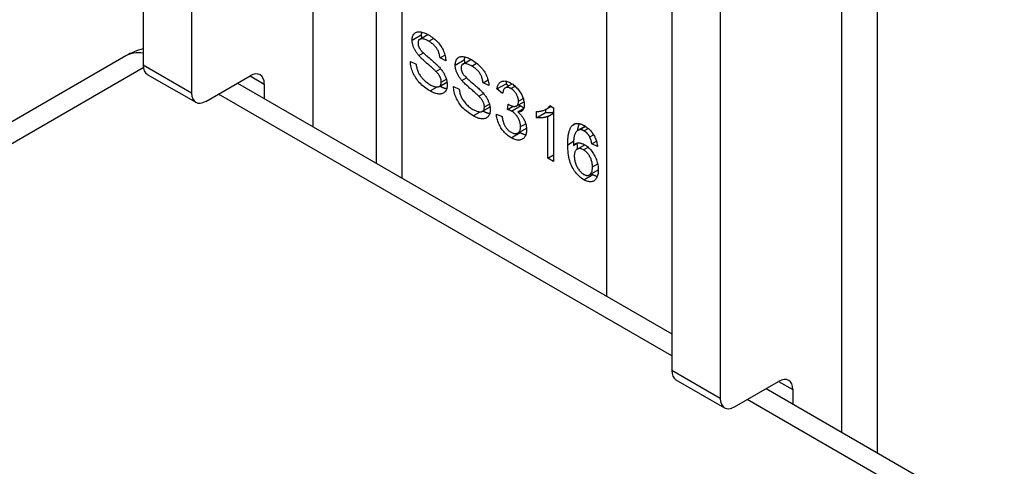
# Model space of a CAD drawing. Header units: inches. Extents: x 584 to 685, y 231 to 315.
# Tile 47 of 133: x 591.376 to 592.884, y 313.4 to 314.083. Entities that reach past the tile are written whole.
import ezdxf

# ---------------------------------------------------------------- set-up
doc = ezdxf.new("R2010")
doc.units = ezdxf.units.IN
doc.header["$MEASUREMENT"] = 0
doc.layers.add('Visible Edges(ANSI)', color=7, linetype='Continuous', lineweight=25)
doc.layers.add('Visible Tangent Edges(ANSI)', color=7, linetype='Continuous', lineweight=25)

msp = doc.modelspace()

# ---------------------------------------------------------------- linework, layer by layer
at = {"layer": 'Visible Edges(ANSI)'}
for p, q in [((591.9219, 314.8622), (591.9219, 313.8638)), ((591.5649, 314.7799), (591.5649, 314.014)), ((591.6391, 314.737), (591.6391, 313.9712)), ((592.6893, 314.5807), (592.6893, 313.4208)), ((592.3745, 314.3125), (592.3745, 313.5466)), ((592.4488, 314.2696), (592.4488, 313.5037)), ((591.9888, 314.0536), (592.0011, 314.0608)), ((591.5384, 314.0281), (584.6073, 310.0265)), ((591.987, 314.0287), (591.9941, 314.0328)), ((592.0196, 314.0249), (592.0272, 314.0293)), ((591.9743, 314.0194), (591.9832, 314.0152)), ((592.0285, 314.0205), (592.0196, 314.0249)), ((592.0547, 314.0156), (592.067, 314.0227)), ((591.5713, 313.9998), (591.6455, 313.957)), ((591.661, 313.9585), (591.7286, 313.9975)), ((592.0133, 314.0043), (592.0205, 314.0084)), ((591.7095, 313.9865), (592.3745, 313.6025)), ((591.7505, 313.9848), (591.7505, 313.9628)), ((592.0186, 313.9813), (592.0303, 313.9881)), ((592.0529, 313.9906), (592.06, 313.9947)), ((592.0855, 313.9868), (592.0931, 313.9912)), ((592.0945, 313.9825), (592.0855, 313.9868)), ((592.1067, 313.9775), (592.1207, 313.9855)), ((592.1195, 313.9791), (592.13, 313.9852)), ((592.1207, 313.9855), (592.1249, 313.9822)), ((592.0402, 313.9814), (592.0491, 313.9771)), ((592.0793, 313.9662), (592.0864, 313.9704)), ((592.1154, 313.9707), (592.1067, 313.9775)), ((592.123, 313.946), (592.1239, 313.9543)), ((592.137, 313.9515), (592.1483, 313.958)), ((592.1878, 313.9519), (592.1934, 313.9486)), ((592.0845, 313.9433), (592.0962, 313.95)), ((592.1059, 313.9389), (592.1146, 313.9352)), ((592.123, 313.946), (592.1315, 313.9509)), ((592.139, 313.9423), (592.1477, 313.9474)), ((592.1674, 313.9335), (592.1674, 313.9432)), ((592.1674, 313.9335), (592.1813, 313.9415)), ((592.1813, 313.946), (592.1813, 313.9415)), ((592.1821, 313.9464), (592.1897, 313.9508)), ((592.1847, 313.9355), (592.1934, 313.9405)), ((592.1934, 313.9486), (592.1934, 313.8667)), ((592.1847, 313.8717), (592.1847, 313.9355)), ((592.1387, 313.91), (592.152, 313.9177)), ((592.2309, 313.9142), (592.242, 313.9206)), ((592.2329, 313.915), (592.2422, 313.9204)), ((592.2489, 313.9041), (592.2547, 313.9075)), ((592.2239, 313.8911), (592.2303, 313.8948)), ((592.2295, 313.8853), (592.2412, 313.892)), ((592.2521, 313.8936), (592.2591, 313.8976)), ((592.2608, 313.8894), (592.2521, 313.8936)), ((592.1847, 313.8717), (592.1934, 313.8767)), ((592.1934, 313.8667), (592.1847, 313.8717)), ((592.2485, 313.846), (592.262, 313.8539)), ((592.3809, 313.5324), (592.4552, 313.4895)), ((592.4707, 313.4911), (592.5382, 313.53)), ((592.5191, 313.519), (638.1664, 287.1646)), ((592.5601, 313.5174), (592.5601, 313.4954))]:
    msp.add_line(p, q, dxfattribs=at)
at = {"layer": 'Visible Edges(ANSI)', "flags": 128}
for points in [[(591.977, 314.0522), (591.977, 314.0537), (591.9772, 314.0551), (591.9774, 314.0565), (591.9777, 314.0578), (591.9781, 314.0589), (591.9787, 314.06), (591.9793, 314.0611), (591.98, 314.062), (591.9808, 314.0628), (591.9817, 314.0635), (591.9827, 314.0641), (591.9838, 314.0646), (591.9849, 314.0649), (591.9861, 314.065), (591.9875, 314.0651), (591.9889, 314.065), (591.9904, 314.0648), (591.9919, 314.0645), (591.9935, 314.0641), (591.9951, 314.0636), (591.9967, 314.0629), (591.9984, 314.0622), (592.0001, 314.0613), (592.0019, 314.0603)], [(591.9913, 314.0646), (591.9913, 314.0645), (591.9913, 314.0643), (591.9912, 314.0641), (591.9912, 314.064), (591.9912, 314.0638), (591.9911, 314.0636), (591.9911, 314.0634), (591.9911, 314.0633), (591.9911, 314.0631), (591.991, 314.0629), (591.991, 314.0627), (591.991, 314.0625), (591.991, 314.0623), (591.991, 314.0622), (591.9909, 314.062), (591.9909, 314.0618), (591.9909, 314.0616), (591.9909, 314.0614), (591.9909, 314.0612), (591.9909, 314.061), (591.9909, 314.0608), (591.9909, 314.0606), (591.9909, 314.0604), (591.9909, 314.0602)], [(591.9909, 314.0602), (591.9909, 314.06), (591.9909, 314.0598), (591.9909, 314.0596), (591.9909, 314.0594), (591.9909, 314.0592), (591.9909, 314.059), (591.9909, 314.0588), (591.9909, 314.0585), (591.9909, 314.0583), (591.991, 314.0581), (591.991, 314.0579), (591.991, 314.0577), (591.991, 314.0575), (591.991, 314.0573), (591.9911, 314.0571), (591.9911, 314.0569), (591.9911, 314.0566), (591.9912, 314.0564), (591.9912, 314.0562), (591.9912, 314.056), (591.9913, 314.0558), (591.9913, 314.0556), (591.9913, 314.0554), (591.9914, 314.0551)], [(592.0019, 314.0603), (592.0039, 314.0591), (592.0057, 314.0579), (592.0076, 314.0566), (592.0093, 314.0553), (592.011, 314.0539), (592.0127, 314.0525), (592.0143, 314.0509), (592.0158, 314.0494), (592.0173, 314.0478), (592.0186, 314.0461), (592.0199, 314.0444), (592.0211, 314.0427), (592.0222, 314.0409), (592.0233, 314.0391), (592.0242, 314.0373), (592.0251, 314.0354), (592.0258, 314.0335), (592.0265, 314.0316), (592.0271, 314.0298), (592.0276, 314.0279), (592.0279, 314.026), (592.0282, 314.0242), (592.0284, 314.0224), (592.0285, 314.0205)], [(591.987, 314.0287), (591.9862, 314.0297), (591.9854, 314.0307), (591.9846, 314.0317), (591.9839, 314.0326), (591.9832, 314.0336), (591.9826, 314.0346), (591.982, 314.0356), (591.9814, 314.0366), (591.9808, 314.0376), (591.9803, 314.0386), (591.9799, 314.0396), (591.9794, 314.0406), (591.979, 314.0416), (591.9787, 314.0426), (591.9784, 314.0436), (591.9781, 314.0446), (591.9778, 314.0455), (591.9776, 314.0465), (591.9774, 314.0475), (591.9772, 314.0484), (591.9771, 314.0494), (591.977, 314.0503), (591.977, 314.0513), (591.977, 314.0522)], [(592.0023, 314.0506), (592.0009, 314.0513), (591.9996, 314.052), (591.9983, 314.0526), (591.9971, 314.0531), (591.996, 314.0536), (591.9949, 314.0539), (591.9939, 314.0542), (591.993, 314.0543), (591.9921, 314.0544), (591.9913, 314.0544), (591.9906, 314.0543), (591.9899, 314.0541), (591.9892, 314.0539), (591.9887, 314.0536), (591.9882, 314.0532), (591.9877, 314.0528), (591.9873, 314.0524), (591.9869, 314.0519), (591.9866, 314.0513), (591.9864, 314.0507), (591.9862, 314.05), (591.9861, 314.0493), (591.986, 314.0486), (591.986, 314.0477)], [(591.986, 314.0477), (591.986, 314.0474), (591.986, 314.047), (591.986, 314.0466), (591.986, 314.0463), (591.9861, 314.0459), (591.9861, 314.0455), (591.9862, 314.0452), (591.9863, 314.0448), (591.9863, 314.0444), (591.9864, 314.044), (591.9865, 314.0437), (591.9866, 314.0433), (591.9868, 314.0429), (591.9869, 314.0426), (591.987, 314.0422), (591.9872, 314.0418), (591.9873, 314.0415), (591.9875, 314.0411), (591.9877, 314.0407), (591.9879, 314.0404), (591.9881, 314.04), (591.9883, 314.0396), (591.9885, 314.0392), (591.9887, 314.0389)], [(592.0196, 314.0249), (592.0195, 314.0262), (592.0193, 314.0276), (592.019, 314.0289), (592.0187, 314.0302), (592.0184, 314.0314), (592.018, 314.0326), (592.0176, 314.0338), (592.0171, 314.035), (592.0166, 314.0362), (592.016, 314.0373), (592.0154, 314.0384), (592.0147, 314.0395), (592.014, 314.0405), (592.0132, 314.0415), (592.0123, 314.0425), (592.0114, 314.0435), (592.0105, 314.0445), (592.0095, 314.0454), (592.0084, 314.0463), (592.0073, 314.0472), (592.0061, 314.0481), (592.0049, 314.0489), (592.0036, 314.0498), (592.0023, 314.0506)], [(592.0133, 314.0043), (592.0128, 314.0048), (592.0122, 314.0054), (592.0115, 314.0061), (592.0107, 314.0069), (592.0098, 314.0077), (592.0088, 314.0086), (592.0077, 314.0096), (592.0065, 314.0106), (592.0052, 314.0118), (592.0038, 314.013), (592.0023, 314.0143), (592.0007, 314.0156), (591.9991, 314.017), (591.9976, 314.0183), (591.9962, 314.0196), (591.9948, 314.0208), (591.9936, 314.0219), (591.9924, 314.0231), (591.9913, 314.0241), (591.9903, 314.0251), (591.9893, 314.0261), (591.9885, 314.027), (591.9877, 314.0279), (591.987, 314.0287)], [(591.9887, 314.0389), (591.9892, 314.0381), (591.9899, 314.0373), (591.9906, 314.0363), (591.9915, 314.0354), (591.9925, 314.0343), (591.9936, 314.0332), (591.9949, 314.032), (591.9962, 314.0307), (591.9977, 314.0294), (591.9993, 314.0279), (592.0011, 314.0264), (592.0029, 314.0249), (592.0048, 314.0233), (592.0065, 314.0218), (592.0082, 314.0204), (592.0097, 314.019), (592.0112, 314.0177), (592.0126, 314.0165), (592.0138, 314.0154), (592.015, 314.0143), (592.016, 314.0132), (592.017, 314.0123), (592.0179, 314.0114), (592.0186, 314.0106)], [(592.0429, 314.0141), (592.0429, 314.0156), (592.0431, 314.0171), (592.0433, 314.0184), (592.0436, 314.0197), (592.0441, 314.0209), (592.0446, 314.022), (592.0452, 314.023), (592.0459, 314.0239), (592.0467, 314.0248), (592.0476, 314.0255), (592.0486, 314.0261), (592.0497, 314.0265), (592.0508, 314.0268), (592.0521, 314.027), (592.0534, 314.027), (592.0548, 314.027), (592.0563, 314.0268), (592.0578, 314.0265), (592.0594, 314.026), (592.061, 314.0255), (592.0626, 314.0249), (592.0643, 314.0241), (592.0661, 314.0232), (592.0678, 314.0223)], [(592.0045, 313.9744), (592.0021, 313.9758), (591.9999, 313.9772), (591.9977, 313.9787), (591.9956, 313.9803), (591.9937, 313.9819), (591.9918, 313.9835), (591.9901, 313.9852), (591.9884, 313.9869), (591.9868, 313.9887), (591.9853, 313.9905), (591.9839, 313.9924), (591.9826, 313.9943), (591.9814, 313.9963), (591.9802, 313.9983), (591.9792, 314.0004), (591.9782, 314.0025), (591.9774, 314.0046), (591.9766, 314.0068), (591.9759, 314.0089), (591.9754, 314.011), (591.975, 314.0131), (591.9746, 314.0152), (591.9744, 314.0173), (591.9743, 314.0194)], [(591.9832, 314.0152), (591.9833, 314.0136), (591.9836, 314.012), (591.9839, 314.0105), (591.9842, 314.009), (591.9846, 314.0075), (591.9851, 314.0061), (591.9855, 314.0047), (591.9861, 314.0034), (591.9867, 314.0021), (591.9874, 314.0008), (591.9882, 313.9995), (591.989, 313.9982), (591.9899, 313.9969), (591.991, 313.9956), (591.992, 313.9943), (591.9932, 313.993), (591.9944, 313.9917), (591.9957, 313.9905), (591.997, 313.9893), (591.9983, 313.9882), (591.9997, 313.9871), (592.0011, 313.9861), (592.0026, 313.9852), (592.0041, 313.9843)], [(592.0529, 313.9906), (592.0521, 313.9916), (592.0513, 313.9926), (592.0505, 313.9936), (592.0498, 313.9946), (592.0491, 313.9956), (592.0485, 313.9966), (592.0479, 313.9976), (592.0473, 313.9986), (592.0468, 313.9996), (592.0463, 314.0006), (592.0458, 314.0016), (592.0454, 314.0026), (592.045, 314.0035), (592.0446, 314.0045), (592.0443, 314.0055), (592.044, 314.0065), (592.0437, 314.0075), (592.0435, 314.0084), (592.0433, 314.0094), (592.0431, 314.0104), (592.043, 314.0113), (592.0429, 314.0123), (592.0429, 314.0132), (592.0429, 314.0141)], [(592.0682, 314.0125), (592.0668, 314.0133), (592.0655, 314.014), (592.0642, 314.0146), (592.063, 314.0151), (592.0619, 314.0155), (592.0608, 314.0159), (592.0598, 314.0161), (592.0589, 314.0163), (592.058, 314.0164), (592.0572, 314.0164), (592.0565, 314.0163), (592.0558, 314.0161), (592.0552, 314.0158), (592.0546, 314.0155), (592.0541, 314.0152), (592.0536, 314.0148), (592.0532, 314.0143), (592.0529, 314.0138), (592.0526, 314.0132), (592.0523, 314.0126), (592.0521, 314.012), (592.052, 314.0113), (592.0519, 314.0105), (592.0519, 314.0097)], [(592.0572, 314.0266), (592.0572, 314.0264), (592.0572, 314.0262), (592.0571, 314.0261), (592.0571, 314.0259), (592.0571, 314.0257), (592.057, 314.0256), (592.057, 314.0254), (592.057, 314.0252), (592.057, 314.025), (592.0569, 314.0248), (592.0569, 314.0247), (592.0569, 314.0245), (592.0569, 314.0243), (592.0569, 314.0241), (592.0569, 314.0239), (592.0568, 314.0237), (592.0568, 314.0235), (592.0568, 314.0233), (592.0568, 314.0232), (592.0568, 314.023), (592.0568, 314.0228), (592.0568, 314.0226), (592.0568, 314.0224), (592.0568, 314.0222)], [(592.0568, 314.0222), (592.0568, 314.022), (592.0568, 314.0217), (592.0568, 314.0215), (592.0568, 314.0213), (592.0568, 314.0211), (592.0568, 314.0209), (592.0568, 314.0207), (592.0568, 314.0205), (592.0569, 314.0203), (592.0569, 314.0201), (592.0569, 314.0199), (592.0569, 314.0196), (592.0569, 314.0194), (592.057, 314.0192), (592.057, 314.019), (592.057, 314.0188), (592.057, 314.0186), (592.0571, 314.0184), (592.0571, 314.0182), (592.0571, 314.0179), (592.0572, 314.0177), (592.0572, 314.0175), (592.0572, 314.0173), (592.0573, 314.0171)], [(592.0678, 314.0223), (592.0698, 314.0211), (592.0716, 314.0199), (592.0735, 314.0186), (592.0752, 314.0172), (592.0769, 314.0159), (592.0786, 314.0144), (592.0802, 314.0129), (592.0817, 314.0113), (592.0832, 314.0097), (592.0845, 314.008), (592.0858, 314.0064), (592.087, 314.0046), (592.0881, 314.0029), (592.0892, 314.0011), (592.0901, 313.9992), (592.091, 313.9973), (592.0917, 313.9955), (592.0924, 313.9936), (592.093, 313.9917), (592.0935, 313.9898), (592.0939, 313.988), (592.0942, 313.9861), (592.0944, 313.9843), (592.0945, 313.9825)], [(592.0855, 313.9868), (592.0854, 313.9882), (592.0852, 313.9895), (592.0849, 313.9908), (592.0846, 313.9921), (592.0843, 313.9933), (592.0839, 313.9946), (592.0835, 313.9958), (592.083, 313.997), (592.0825, 313.9981), (592.0819, 313.9992), (592.0813, 314.0003), (592.0806, 314.0014), (592.0799, 314.0025), (592.0791, 314.0035), (592.0782, 314.0045), (592.0774, 314.0055), (592.0764, 314.0064), (592.0754, 314.0074), (592.0743, 314.0083), (592.0732, 314.0092), (592.0721, 314.01), (592.0708, 314.0109), (592.0695, 314.0117), (592.0682, 314.0125)], [(592.0216, 313.988), (592.0216, 313.9886), (592.0216, 313.9893), (592.0215, 313.9899), (592.0214, 313.9906), (592.0213, 313.9912), (592.0212, 313.9919), (592.021, 313.9925), (592.0208, 313.9932), (592.0206, 313.9938), (592.0203, 313.9945), (592.02, 313.9952), (592.0197, 313.9958), (592.0194, 313.9965), (592.019, 313.9972), (592.0186, 313.9978), (592.0182, 313.9985), (592.0177, 313.9992), (592.0172, 313.9999), (592.0166, 314.0006), (592.016, 314.0014), (592.0154, 314.0021), (592.0148, 314.0028), (592.0141, 314.0036), (592.0133, 314.0043)], [(592.0186, 314.0106), (592.0196, 314.0094), (592.0206, 314.0083), (592.0215, 314.0072), (592.0224, 314.006), (592.0232, 314.0049), (592.024, 314.0038), (592.0247, 314.0026), (592.0254, 314.0015), (592.026, 314.0004), (592.0266, 313.9993), (592.0272, 313.9981), (592.0277, 313.997), (592.0282, 313.9959), (592.0286, 313.9948), (592.029, 313.9936), (592.0293, 313.9925), (592.0296, 313.9914), (592.0299, 313.9903), (592.0301, 313.9892), (592.0303, 313.9881), (592.0305, 313.987), (592.0306, 313.9859), (592.0306, 313.9848), (592.0306, 313.9837)], [(592.0519, 314.0097), (592.0519, 314.0093), (592.0519, 314.0089), (592.0519, 314.0086), (592.052, 314.0082), (592.052, 314.0078), (592.052, 314.0075), (592.0521, 314.0071), (592.0522, 314.0067), (592.0523, 314.0064), (592.0524, 314.006), (592.0525, 314.0056), (592.0526, 314.0053), (592.0527, 314.0049), (592.0528, 314.0045), (592.0529, 314.0041), (592.0531, 314.0038), (592.0533, 314.0034), (592.0534, 314.003), (592.0536, 314.0027), (592.0538, 314.0023), (592.054, 314.0019), (592.0542, 314.0016), (592.0544, 314.0012), (592.0546, 314.0008)], [(592.0546, 314.0008), (592.0551, 314), (592.0558, 313.9992), (592.0565, 313.9983), (592.0574, 313.9973), (592.0584, 313.9963), (592.0595, 313.9951), (592.0608, 313.9939), (592.0622, 313.9926), (592.0636, 313.9913), (592.0652, 313.9899), (592.067, 313.9884), (592.0688, 313.9868), (592.0707, 313.9853), (592.0724, 313.9838), (592.0741, 313.9823), (592.0757, 313.981), (592.0771, 313.9797), (592.0785, 313.9785), (592.0797, 313.9773), (592.0809, 313.9762), (592.082, 313.9752), (592.0829, 313.9742), (592.0838, 313.9733), (592.0845, 313.9725)], [(592.0041, 313.9843), (592.0054, 313.9835), (592.0067, 313.9829), (592.0079, 313.9823), (592.0091, 313.9818), (592.0103, 313.9814), (592.0114, 313.9811), (592.0125, 313.9808), (592.0135, 313.9806), (592.0145, 313.9805), (592.0155, 313.9805), (592.0163, 313.9806), (592.0171, 313.9807), (592.0179, 313.981), (592.0185, 313.9813), (592.0191, 313.9817), (592.0196, 313.9821), (592.0201, 313.9827), (592.0205, 313.9833), (592.0209, 313.9839), (592.0211, 313.9846), (592.0214, 313.9854), (592.0215, 313.9862), (592.0216, 313.9871), (592.0216, 313.988)], [(592.0306, 313.9837), (592.0306, 313.9821), (592.0304, 313.9806), (592.0302, 313.9792), (592.0298, 313.9779), (592.0294, 313.9766), (592.0288, 313.9754), (592.0282, 313.9743), (592.0274, 313.9733), (592.0266, 313.9724), (592.0256, 313.9716), (592.0246, 313.971), (592.0235, 313.9705), (592.0223, 313.9701), (592.021, 313.9698), (592.0196, 313.9697), (592.0181, 313.9697), (592.0166, 313.9698), (592.015, 313.9701), (592.0134, 313.9705), (592.0117, 313.971), (592.01, 313.9717), (592.0082, 313.9724), (592.0064, 313.9733), (592.0045, 313.9744)], [(592.0195, 313.9818), (592.0199, 313.9816), (592.0204, 313.9813), (592.0208, 313.9811), (592.0213, 313.9809), (592.0218, 313.9806), (592.0222, 313.9804), (592.0227, 313.9802), (592.0231, 313.98), (592.0236, 313.9798), (592.024, 313.9797), (592.0244, 313.9795), (592.0249, 313.9793), (592.0253, 313.9792), (592.0257, 313.979), (592.0262, 313.9789), (592.0266, 313.9787), (592.027, 313.9786), (592.0274, 313.9785), (592.0278, 313.9784), (592.0282, 313.9783), (592.0287, 313.9782), (592.0291, 313.9781), (592.0295, 313.978), (592.0299, 313.978)], [(592.0793, 313.9662), (592.0787, 313.9668), (592.0781, 313.9674), (592.0774, 313.9681), (592.0766, 313.9688), (592.0757, 313.9696), (592.0747, 313.9705), (592.0736, 313.9715), (592.0724, 313.9726), (592.0711, 313.9737), (592.0697, 313.9749), (592.0682, 313.9762), (592.0666, 313.9776), (592.065, 313.9789), (592.0635, 313.9802), (592.0621, 313.9815), (592.0607, 313.9827), (592.0595, 313.9839), (592.0583, 313.985), (592.0572, 313.9861), (592.0562, 313.9871), (592.0552, 313.988), (592.0544, 313.9889), (592.0536, 313.9898), (592.0529, 313.9906)], [(592.1067, 313.9775), (592.107, 313.979), (592.1074, 313.9804), (592.1078, 313.9817), (592.1083, 313.9828), (592.1088, 313.9839), (592.1094, 313.9849), (592.11, 313.9858), (592.1107, 313.9867), (592.1114, 313.9874), (592.1122, 313.988), (592.1131, 313.9885), (592.114, 313.9889), (592.1149, 313.9893), (592.1159, 313.9895), (592.117, 313.9896), (592.1181, 313.9897), (592.1192, 313.9896), (592.1203, 313.9894), (592.1215, 313.9892), (592.1227, 313.9888), (592.124, 313.9884), (592.1253, 313.9878), (592.1266, 313.9871), (592.128, 313.9864)], [(592.1215, 313.9892), (592.1215, 313.989), (592.1215, 313.9889), (592.1214, 313.9888), (592.1214, 313.9886), (592.1213, 313.9885), (592.1213, 313.9883), (592.1212, 313.9882), (592.1212, 313.988), (592.1212, 313.9879), (592.1211, 313.9877), (592.1211, 313.9876), (592.1211, 313.9874), (592.121, 313.9873), (592.121, 313.9871), (592.1209, 313.987), (592.1209, 313.9868), (592.1209, 313.9867), (592.1208, 313.9865), (592.1208, 313.9864), (592.1208, 313.9862), (592.1207, 313.986), (592.1207, 313.9859), (592.1207, 313.9857), (592.1207, 313.9855)], [(592.128, 313.9864), (592.1295, 313.9855), (592.1309, 313.9846), (592.1322, 313.9835), (592.1336, 313.9825), (592.1349, 313.9813), (592.1362, 313.9801), (592.1374, 313.9788), (592.1387, 313.9774), (592.1399, 313.9759), (592.141, 313.9745), (592.142, 313.973), (592.143, 313.9715), (592.1439, 313.97), (592.1447, 313.9684), (592.1455, 313.9668), (592.1461, 313.9652), (592.1467, 313.9637), (592.1473, 313.9621), (592.1477, 313.9605), (592.1481, 313.959), (592.1484, 313.9575), (592.1486, 313.9561), (592.1487, 313.9547), (592.1487, 313.9533)], [(592.0704, 313.9363), (592.0681, 313.9377), (592.0658, 313.9392), (592.0636, 313.9407), (592.0616, 313.9422), (592.0596, 313.9438), (592.0577, 313.9455), (592.056, 313.9471), (592.0543, 313.9488), (592.0527, 313.9506), (592.0512, 313.9524), (592.0498, 313.9543), (592.0485, 313.9562), (592.0473, 313.9582), (592.0462, 313.9602), (592.0451, 313.9623), (592.0441, 313.9644), (592.0433, 313.9666), (592.0425, 313.9687), (592.0419, 313.9708), (592.0413, 313.973), (592.0409, 313.9751), (592.0406, 313.9772), (592.0403, 313.9793), (592.0402, 313.9814)], [(592.0491, 313.9771), (592.0493, 313.9755), (592.0495, 313.9739), (592.0498, 313.9724), (592.0501, 313.9709), (592.0505, 313.9695), (592.051, 313.9681), (592.0515, 313.9667), (592.052, 313.9654), (592.0526, 313.964), (592.0533, 313.9627), (592.0541, 313.9614), (592.0549, 313.9601), (592.0559, 313.9588), (592.0569, 313.9575), (592.058, 313.9562), (592.0591, 313.9549), (592.0603, 313.9536), (592.0616, 313.9524), (592.0629, 313.9512), (592.0643, 313.9501), (592.0656, 313.9491), (592.067, 313.9481), (592.0685, 313.9471), (592.07, 313.9462)], [(592.0845, 313.9725), (592.0855, 313.9714), (592.0865, 313.9702), (592.0874, 313.9691), (592.0883, 313.968), (592.0891, 313.9668), (592.0899, 313.9657), (592.0906, 313.9646), (592.0913, 313.9634), (592.0919, 313.9623), (592.0925, 313.9612), (592.0931, 313.9601), (592.0936, 313.9589), (592.0941, 313.9578), (592.0945, 313.9567), (592.0949, 313.9556), (592.0952, 313.9545), (592.0956, 313.9534), (592.0958, 313.9523), (592.096, 313.9512), (592.0962, 313.9501), (592.0964, 313.949), (592.0965, 313.9479), (592.0965, 313.9468), (592.0966, 313.9457)], [(592.1282, 313.9781), (592.1274, 313.9785), (592.1265, 313.9789), (592.1258, 313.9792), (592.125, 313.9795), (592.1243, 313.9797), (592.1235, 313.9798), (592.1229, 313.9799), (592.1222, 313.9799), (592.1215, 313.9798), (592.1209, 313.9797), (592.1203, 313.9795), (592.1198, 313.9793), (592.1192, 313.9789), (592.1187, 313.9785), (592.1182, 313.9781), (592.1178, 313.9775), (592.1174, 313.9769), (592.117, 313.9763), (592.1166, 313.9755), (592.1163, 313.9747), (592.1161, 313.9738), (592.1158, 313.9728), (592.1156, 313.9718), (592.1154, 313.9707)], [(592.1398, 313.9586), (592.1398, 313.9595), (592.1397, 313.9605), (592.1396, 313.9614), (592.1394, 313.9623), (592.1392, 313.9632), (592.139, 313.9641), (592.1387, 313.9651), (592.1383, 313.966), (592.138, 313.9669), (592.1375, 313.9678), (592.1371, 313.9687), (592.1365, 313.9696), (592.136, 313.9705), (592.1354, 313.9714), (592.1348, 313.9722), (592.1342, 313.973), (592.1335, 313.9738), (592.1328, 313.9745), (592.1321, 313.9752), (592.1314, 313.9758), (592.1306, 313.9764), (592.1298, 313.977), (592.129, 313.9776), (592.1282, 313.9781)], [(592.0876, 313.9499), (592.0875, 313.9506), (592.0875, 313.9512), (592.0874, 313.9519), (592.0873, 313.9525), (592.0872, 313.9532), (592.0871, 313.9538), (592.0869, 313.9545), (592.0867, 313.9551), (592.0865, 313.9558), (592.0862, 313.9564), (592.0859, 313.9571), (592.0856, 313.9578), (592.0853, 313.9584), (592.0849, 313.9591), (592.0845, 313.9598), (592.0841, 313.9605), (592.0836, 313.9612), (592.0831, 313.9619), (592.0825, 313.9626), (592.082, 313.9633), (592.0813, 313.964), (592.0807, 313.9648), (592.08, 313.9655), (592.0793, 313.9662)], [(592.1239, 313.9543), (592.124, 313.9542), (592.1241, 313.9542), (592.1242, 313.9541), (592.1242, 313.9541), (592.1243, 313.954), (592.1244, 313.954), (592.1244, 313.9539), (592.1245, 313.9539), (592.1246, 313.9538), (592.1246, 313.9538), (592.1247, 313.9537), (592.1247, 313.9537), (592.1248, 313.9537), (592.1249, 313.9536), (592.1249, 313.9536), (592.125, 313.9536), (592.125, 313.9535), (592.1251, 313.9535), (592.1251, 313.9535), (592.1252, 313.9534), (592.1252, 313.9534), (592.1253, 313.9534), (592.1253, 313.9534), (592.1253, 313.9533)], [(592.1253, 313.9533), (592.1263, 313.9528), (592.1272, 313.9524), (592.128, 313.952), (592.1289, 313.9516), (592.1298, 313.9514), (592.1306, 313.9511), (592.1314, 313.951), (592.1322, 313.9508), (592.133, 313.9508), (592.1338, 313.9508), (592.1346, 313.9508), (592.1353, 313.9509), (592.136, 313.9511), (592.1367, 313.9514), (592.1373, 313.9517), (592.1378, 313.9521), (592.1383, 313.9526), (592.1387, 313.9532), (592.139, 313.9539), (592.1393, 313.9547), (592.1395, 313.9555), (592.1397, 313.9565), (592.1397, 313.9575), (592.1398, 313.9586)], [(592.1487, 313.9533), (592.1487, 313.9524), (592.1487, 313.9516), (592.1486, 313.9508), (592.1485, 313.95), (592.1483, 313.9493), (592.1481, 313.9486), (592.1479, 313.9479), (592.1476, 313.9473), (592.1473, 313.9467), (592.147, 313.9461), (592.1467, 313.9455), (592.1463, 313.945), (592.1458, 313.9446), (592.1454, 313.9441), (592.1449, 313.9438), (592.1444, 313.9434), (592.1438, 313.9431), (592.1432, 313.9429), (592.1426, 313.9427), (592.1419, 313.9425), (592.1412, 313.9424), (592.1405, 313.9424), (592.1398, 313.9423), (592.139, 313.9423)], [(592.1398, 313.9531), (592.14, 313.9531), (592.1401, 313.953), (592.1403, 313.953), (592.1404, 313.9529), (592.1405, 313.9529), (592.1407, 313.9528), (592.1408, 313.9527), (592.141, 313.9527), (592.1411, 313.9526), (592.1413, 313.9526), (592.1414, 313.9525), (592.1415, 313.9524), (592.1417, 313.9524), (592.1418, 313.9523), (592.1419, 313.9522), (592.142, 313.9522), (592.1422, 313.9521), (592.1423, 313.9521), (592.1424, 313.952), (592.1425, 313.9519), (592.1427, 313.9519), (592.1428, 313.9518), (592.1429, 313.9517), (592.143, 313.9517)], [(592.143, 313.9517), (592.1432, 313.9515), (592.1435, 313.9514), (592.1437, 313.9513), (592.1439, 313.9511), (592.1441, 313.951), (592.1443, 313.9509), (592.1445, 313.9507), (592.1447, 313.9506), (592.145, 313.9504), (592.1452, 313.9503), (592.1454, 313.9501), (592.1456, 313.95), (592.1458, 313.9498), (592.146, 313.9497), (592.1462, 313.9495), (592.1464, 313.9493), (592.1466, 313.9492), (592.1468, 313.949), (592.147, 313.9488), (592.1472, 313.9487), (592.1474, 313.9485), (592.1475, 313.9483), (592.1477, 313.9481), (592.1479, 313.948)], [(592.1674, 313.9432), (592.1686, 313.9432), (592.1697, 313.9432), (592.1709, 313.9432), (592.172, 313.9433), (592.1731, 313.9434), (592.1742, 313.9436), (592.1752, 313.9438), (592.1763, 313.944), (592.1773, 313.9443), (592.1782, 313.9446), (592.1792, 313.945), (592.1801, 313.9454), (592.181, 313.9458), (592.1818, 313.9463), (592.1826, 313.9467), (592.1834, 313.9472), (592.1841, 313.9477), (592.1847, 313.9483), (592.1854, 313.9488), (592.1859, 313.9494), (592.1865, 313.95), (592.187, 313.9506), (592.1874, 313.9512), (592.1878, 313.9519)], [(592.07, 313.9462), (592.0713, 313.9455), (592.0726, 313.9448), (592.0738, 313.9443), (592.075, 313.9438), (592.0762, 313.9433), (592.0773, 313.943), (592.0784, 313.9428), (592.0794, 313.9426), (592.0804, 313.9425), (592.0814, 313.9425), (592.0822, 313.9425), (592.083, 313.9427), (592.0838, 313.9429), (592.0844, 313.9432), (592.085, 313.9436), (592.0856, 313.9441), (592.086, 313.9446), (592.0864, 313.9452), (592.0868, 313.9459), (592.0871, 313.9466), (592.0873, 313.9473), (592.0874, 313.9481), (592.0875, 313.949), (592.0876, 313.9499)], [(592.0966, 313.9457), (592.0965, 313.9441), (592.0964, 313.9426), (592.0961, 313.9411), (592.0957, 313.9398), (592.0953, 313.9385), (592.0947, 313.9374), (592.0941, 313.9363), (592.0933, 313.9353), (592.0925, 313.9343), (592.0915, 313.9336), (592.0905, 313.9329), (592.0894, 313.9324), (592.0882, 313.932), (592.0869, 313.9318), (592.0855, 313.9316), (592.084, 313.9317), (592.0825, 313.9318), (592.0809, 313.9321), (592.0793, 313.9324), (592.0776, 313.933), (592.0759, 313.9336), (592.0741, 313.9344), (592.0723, 313.9353), (592.0704, 313.9363)], [(592.0854, 313.9438), (592.0858, 313.9435), (592.0863, 313.9433), (592.0868, 313.943), (592.0872, 313.9428), (592.0877, 313.9426), (592.0881, 313.9424), (592.0886, 313.9422), (592.089, 313.942), (592.0895, 313.9418), (592.0899, 313.9416), (592.0904, 313.9414), (592.0908, 313.9413), (592.0912, 313.9411), (592.0916, 313.941), (592.0921, 313.9408), (592.0925, 313.9407), (592.0929, 313.9406), (592.0933, 313.9404), (592.0938, 313.9403), (592.0942, 313.9402), (592.0946, 313.9401), (592.095, 313.9401), (592.0954, 313.94), (592.0958, 313.9399)], [(592.1284, 313.9029), (592.1268, 313.9038), (592.1253, 313.9048), (592.1239, 313.9058), (592.1225, 313.907), (592.1211, 313.9081), (592.1198, 313.9094), (592.1186, 313.9107), (592.1173, 313.9121), (592.1162, 313.9135), (592.115, 313.915), (592.1139, 313.9166), (592.1129, 313.9182), (592.1119, 313.9199), (592.111, 313.9215), (592.1101, 313.9232), (592.1094, 313.9249), (592.1087, 313.9266), (592.1081, 313.9283), (592.1075, 313.9301), (592.107, 313.9318), (592.1066, 313.9336), (592.1063, 313.9353), (592.1061, 313.9371), (592.1059, 313.9389)], [(592.1291, 313.9436), (592.1289, 313.9437), (592.1287, 313.9439), (592.1285, 313.944), (592.1283, 313.9441), (592.128, 313.9442), (592.1278, 313.9443), (592.1276, 313.9444), (592.1274, 313.9445), (592.1271, 313.9446), (592.1269, 313.9447), (592.1266, 313.9448), (592.1264, 313.9449), (592.1261, 313.945), (592.1259, 313.9451), (592.1256, 313.9452), (592.1253, 313.9453), (592.125, 313.9454), (592.1248, 313.9455), (592.1245, 313.9456), (592.1242, 313.9457), (592.1239, 313.9458), (592.1236, 313.9458), (592.1233, 313.9459), (592.123, 313.946)], [(592.143, 313.9198), (592.1429, 313.9209), (592.1428, 313.9221), (592.1427, 313.9232), (592.1425, 313.9243), (592.1423, 313.9255), (592.142, 313.9266), (592.1416, 313.9278), (592.1412, 313.9289), (592.1408, 313.93), (592.1402, 313.9311), (592.1397, 313.9323), (592.1391, 313.9334), (592.1384, 313.9345), (592.1377, 313.9356), (592.137, 313.9366), (592.1362, 313.9375), (592.1354, 313.9384), (592.1346, 313.9393), (592.1338, 313.9402), (592.1329, 313.9409), (592.132, 313.9417), (592.1311, 313.9424), (592.1301, 313.943), (592.1291, 313.9436)], [(592.139, 313.9423), (592.14, 313.9414), (592.141, 313.9405), (592.1419, 313.9396), (592.1429, 313.9386), (592.1437, 313.9376), (592.1446, 313.9365), (592.1454, 313.9355), (592.1461, 313.9344), (592.1468, 313.9333), (592.1475, 313.9321), (592.1481, 313.931), (592.1487, 313.9298), (592.1493, 313.9286), (592.1498, 313.9273), (592.1502, 313.9261), (592.1506, 313.9249), (592.151, 313.9236), (592.1513, 313.9224), (592.1516, 313.9211), (592.1518, 313.9198), (592.152, 313.9185), (592.1521, 313.9172), (592.1521, 313.9159), (592.1522, 313.9146)], [(592.1813, 313.9415), (592.1817, 313.9415), (592.1822, 313.9414), (592.1826, 313.9413), (592.1831, 313.9413), (592.1836, 313.9413), (592.1841, 313.9412), (592.1845, 313.9412), (592.185, 313.9412), (592.1855, 313.9412), (592.186, 313.9412), (592.1865, 313.9412), (592.187, 313.9412), (592.1876, 313.9412), (592.1881, 313.9413), (592.1886, 313.9413), (592.1892, 313.9413), (592.1897, 313.9414), (592.1903, 313.9414), (592.1908, 313.9415), (592.1914, 313.9415), (592.1919, 313.9416), (592.1924, 313.9417), (592.1929, 313.9418), (592.1934, 313.9419)], [(592.1146, 313.9352), (592.1148, 313.9336), (592.1151, 313.9321), (592.1154, 313.9307), (592.1158, 313.9293), (592.1162, 313.9279), (592.1166, 313.9267), (592.117, 313.9254), (592.1175, 313.9242), (592.118, 313.9231), (592.1185, 313.922), (592.1191, 313.9209), (592.1196, 313.9199), (592.1203, 313.919), (592.1209, 313.9181), (592.1215, 313.9172), (592.1222, 313.9164), (592.1229, 313.9156), (592.1236, 313.9148), (592.1244, 313.9141), (592.1251, 313.9134), (592.1259, 313.9128), (592.1267, 313.9122), (592.1276, 313.9116), (592.1284, 313.9111)], [(592.1847, 313.9355), (592.1842, 313.9353), (592.1836, 313.935), (592.183, 313.9348), (592.1824, 313.9346), (592.1818, 313.9344), (592.1811, 313.9342), (592.1804, 313.934), (592.1797, 313.9339), (592.1789, 313.9337), (592.1782, 313.9336), (592.1773, 313.9335), (592.1765, 313.9334), (592.1757, 313.9333), (592.1748, 313.9333), (592.174, 313.9332), (592.1732, 313.9332), (592.1724, 313.9332), (592.1717, 313.9332), (592.1709, 313.9332), (592.1702, 313.9332), (592.1695, 313.9333), (592.1687, 313.9333), (592.1681, 313.9334), (592.1674, 313.9335)], [(592.2153, 313.8922), (592.2153, 313.8942), (592.2153, 313.8961), (592.2154, 313.8979), (592.2155, 313.8997), (592.2156, 313.9014), (592.2158, 313.903), (592.2159, 313.9046), (592.2161, 313.9061), (592.2164, 313.9076), (592.2166, 313.909), (592.2169, 313.9103), (592.2172, 313.9116), (592.2175, 313.9128), (592.2179, 313.914), (592.2183, 313.9151), (592.2187, 313.9161), (592.2191, 313.9171), (592.2196, 313.918), (592.22, 313.9189), (592.2206, 313.9197), (592.2211, 313.9204), (592.2217, 313.9211), (592.2223, 313.9217), (592.2229, 313.9223)], [(592.2229, 313.9223), (592.2234, 313.9227), (592.224, 313.9231), (592.2246, 313.9235), (592.2252, 313.9238), (592.2258, 313.9241), (592.2265, 313.9243), (592.2271, 313.9245), (592.2278, 313.9246), (592.2285, 313.9247), (592.2292, 313.9248), (592.2299, 313.9248), (592.2306, 313.9248), (592.2314, 313.9248), (592.2321, 313.9247), (592.2329, 313.9245), (592.2337, 313.9243), (592.2345, 313.9241), (592.2354, 313.9238), (592.2362, 313.9235), (592.2371, 313.9232), (592.2379, 313.9228), (592.2388, 313.9223), (592.2397, 313.9219), (592.2407, 313.9213)], [(592.2328, 313.9245), (592.2326, 313.9242), (592.2324, 313.9238), (592.2323, 313.9234), (592.2321, 313.923), (592.232, 313.9226), (592.2319, 313.9222), (592.2317, 313.9218), (592.2316, 313.9214), (592.2315, 313.921), (592.2313, 313.9205), (592.2312, 313.9201), (592.2311, 313.9196), (592.231, 313.9192), (592.2309, 313.9187), (592.2308, 313.9182), (592.2307, 313.9177), (592.2306, 313.9172), (592.2305, 313.9167), (592.2304, 313.9162), (592.2303, 313.9157), (592.2302, 313.9152), (592.2301, 313.9146), (592.23, 313.9141), (592.23, 313.9135)], [(592.2407, 313.9213), (592.242, 313.9205), (592.2434, 313.9196), (592.2447, 313.9187), (592.2459, 313.9177), (592.2471, 313.9167), (592.2483, 313.9156), (592.2494, 313.9145), (592.2505, 313.9133), (592.2515, 313.912), (592.2525, 313.9108), (592.2534, 313.9094), (592.2544, 313.908), (592.2552, 313.9066), (592.256, 313.9051), (592.2568, 313.9037), (592.2574, 313.9022), (592.2581, 313.9007), (592.2586, 313.8991), (592.2591, 313.8976), (592.2596, 313.896), (592.26, 313.8944), (592.2603, 313.8927), (592.2606, 313.8911), (592.2608, 313.8894)], [(592.1284, 313.9111), (592.1294, 313.9106), (592.1304, 313.9101), (592.1314, 313.9097), (592.1323, 313.9094), (592.1332, 313.9092), (592.1341, 313.9091), (592.1349, 313.909), (592.1357, 313.9091), (592.1365, 313.9092), (592.1373, 313.9094), (592.138, 313.9097), (592.1388, 313.91), (592.1394, 313.9105), (592.14, 313.911), (592.1406, 313.9116), (592.1411, 313.9122), (592.1415, 313.9129), (592.1419, 313.9137), (592.1422, 313.9146), (592.1425, 313.9155), (592.1427, 313.9164), (592.1428, 313.9175), (592.1429, 313.9186), (592.143, 313.9198)], [(592.1522, 313.9146), (592.1521, 313.9129), (592.152, 313.9113), (592.1518, 313.9097), (592.1514, 313.9083), (592.151, 313.907), (592.1505, 313.9058), (592.1499, 313.9046), (592.1492, 313.9036), (592.1484, 313.9027), (592.1475, 313.9018), (592.1465, 313.9011), (592.1454, 313.9004), (592.1443, 313.8999), (592.1431, 313.8995), (592.1418, 313.8993), (592.1405, 313.8991), (592.1392, 313.8991), (592.1378, 313.8993), (592.1363, 313.8996), (592.1348, 313.8999), (592.1333, 313.9005), (592.1317, 313.9011), (592.13, 313.9019), (592.1284, 313.9029)], [(592.1413, 313.9115), (592.1413, 313.9115), (592.1413, 313.9114), (592.1414, 313.9114), (592.1414, 313.9114), (592.1415, 313.9114), (592.1415, 313.9113), (592.1416, 313.9113), (592.1416, 313.9113), (592.1416, 313.9113), (592.1417, 313.9112), (592.1417, 313.9112), (592.1418, 313.9112), (592.1418, 313.9112), (592.1418, 313.9111), (592.1419, 313.9111), (592.1419, 313.9111), (592.142, 313.9111), (592.142, 313.911), (592.1421, 313.911), (592.1421, 313.911), (592.1421, 313.911), (592.1422, 313.9109), (592.1422, 313.9109), (592.1423, 313.9109)], [(592.1423, 313.9109), (592.1427, 313.9107), (592.1431, 313.9104), (592.1435, 313.9102), (592.1439, 313.91), (592.1442, 313.9098), (592.1446, 313.9096), (592.145, 313.9094), (592.1454, 313.9093), (592.1458, 313.9091), (592.1462, 313.9089), (592.1465, 313.9088), (592.1469, 313.9086), (592.1473, 313.9085), (592.1476, 313.9084), (592.148, 313.9082), (592.1484, 313.9081), (592.1487, 313.908), (592.1491, 313.9079), (592.1494, 313.9078), (592.1498, 313.9077), (592.1501, 313.9076), (592.1505, 313.9075), (592.1508, 313.9075), (592.1511, 313.9074)], [(592.2329, 313.915), (592.2322, 313.9148), (592.2315, 313.9145), (592.2309, 313.9142), (592.2303, 313.9138), (592.2297, 313.9133), (592.2292, 313.9128), (592.2287, 313.9123), (592.2282, 313.9117), (592.2277, 313.911), (592.2272, 313.9103), (592.2268, 313.9095), (592.2264, 313.9086), (592.226, 313.9077), (592.2257, 313.9067), (592.2253, 313.9055), (592.2251, 313.9043), (592.2248, 313.903), (592.2246, 313.9016), (592.2244, 313.9001), (592.2242, 313.8985), (592.2241, 313.8968), (592.224, 313.895), (592.2239, 313.8931), (592.2239, 313.8911)], [(592.2401, 313.9134), (592.2398, 313.9136), (592.2394, 313.9138), (592.2391, 313.914), (592.2388, 313.9141), (592.2384, 313.9143), (592.2381, 313.9144), (592.2378, 313.9146), (592.2375, 313.9147), (592.2372, 313.9148), (592.2369, 313.9149), (592.2365, 313.9149), (592.2362, 313.915), (592.2359, 313.9151), (592.2356, 313.9151), (592.2353, 313.9152), (592.2351, 313.9152), (592.2348, 313.9152), (592.2345, 313.9152), (592.2342, 313.9152), (592.2339, 313.9152), (592.2337, 313.9151), (592.2334, 313.9151), (592.2331, 313.915), (592.2329, 313.915)], [(592.2489, 313.9041), (592.2486, 313.9046), (592.2483, 313.9051), (592.2479, 313.9056), (592.2476, 313.9061), (592.2473, 313.9066), (592.247, 313.9071), (592.2466, 313.9075), (592.2463, 313.908), (592.246, 313.9084), (592.2456, 313.9088), (592.2453, 313.9092), (592.2449, 313.9096), (592.2445, 313.91), (592.2442, 313.9104), (592.2438, 313.9107), (592.2434, 313.9111), (592.243, 313.9114), (592.2426, 313.9117), (592.2422, 313.912), (592.2418, 313.9123), (592.2414, 313.9126), (592.241, 313.9129), (592.2406, 313.9132), (592.2401, 313.9134)], [(592.2399, 313.8385), (592.2381, 313.8396), (592.2363, 313.8408), (592.2347, 313.8421), (592.2331, 313.8434), (592.2315, 313.8449), (592.23, 313.8465), (592.2285, 313.8482), (592.2271, 313.8499), (592.2258, 313.8518), (592.2245, 313.8537), (592.2233, 313.8558), (592.2221, 313.8579), (592.221, 313.8602), (592.22, 313.8625), (592.2191, 313.865), (592.2183, 313.8676), (592.2176, 313.8703), (592.217, 313.8731), (592.2165, 313.876), (592.216, 313.879), (592.2157, 313.8822), (592.2155, 313.8854), (592.2153, 313.8888), (592.2153, 313.8922)], [(592.2239, 313.8911), (592.2244, 313.8917), (592.225, 313.8923), (592.2256, 313.8928), (592.2262, 313.8932), (592.2268, 313.8936), (592.2274, 313.8939), (592.228, 313.8942), (592.2287, 313.8945), (592.2294, 313.8947), (592.2301, 313.8948), (592.2308, 313.8949), (592.2316, 313.8949), (592.2324, 313.8949), (592.2331, 313.8948), (592.2339, 313.8948), (592.2347, 313.8946), (592.2355, 313.8944), (592.2362, 313.8942), (592.237, 313.894), (592.2378, 313.8937), (592.2386, 313.8933), (592.2395, 313.893), (592.2403, 313.8925), (592.2411, 313.8921)], [(592.2294, 313.8943), (592.2294, 313.8939), (592.2294, 313.8935), (592.2294, 313.8931), (592.2294, 313.8928), (592.2295, 313.8924), (592.2295, 313.892), (592.2295, 313.8917), (592.2295, 313.8913), (592.2296, 313.8909), (592.2296, 313.8906), (592.2296, 313.8902), (592.2297, 313.8898), (592.2297, 313.8895), (592.2297, 313.8891), (592.2298, 313.8888), (592.2298, 313.8884), (592.2298, 313.8881), (592.2299, 313.8877), (592.2299, 313.8874), (592.23, 313.887), (592.23, 313.8867), (592.2301, 313.8863), (592.2301, 313.886), (592.2302, 313.8856)], [(592.2411, 313.8921), (592.2425, 313.8912), (592.2439, 313.8903), (592.2453, 313.8892), (592.2466, 313.8881), (592.2479, 313.8869), (592.2491, 313.8856), (592.2504, 313.8842), (592.2515, 313.8828), (592.2527, 313.8813), (592.2538, 313.8796), (592.2549, 313.878), (592.2559, 313.8762), (592.2569, 313.8744), (592.2578, 313.8725), (592.2586, 313.8707), (592.2593, 313.8688), (592.2599, 313.867), (592.2605, 313.8651), (592.261, 313.8632), (592.2613, 313.8613), (592.2616, 313.8594), (592.2618, 313.8574), (592.262, 313.8555), (592.262, 313.8536)], [(592.2521, 313.8936), (592.252, 313.8941), (592.2519, 313.8946), (592.2518, 313.8952), (592.2517, 313.8957), (592.2516, 313.8962), (592.2515, 313.8967), (592.2514, 313.8972), (592.2513, 313.8977), (592.2511, 313.8981), (592.251, 313.8986), (592.2509, 313.899), (592.2507, 313.8995), (592.2506, 313.8999), (592.2505, 313.9004), (592.2503, 313.9008), (592.2502, 313.9012), (592.25, 313.9016), (592.2499, 313.902), (592.2497, 313.9023), (592.2495, 313.9027), (592.2494, 313.9031), (592.2492, 313.9034), (592.249, 313.9038), (592.2489, 313.9041)], [(592.2393, 313.8843), (592.2384, 313.8848), (592.2374, 313.8852), (592.2365, 313.8856), (592.2356, 313.8859), (592.2347, 313.8861), (592.2339, 313.8862), (592.2331, 313.8862), (592.2323, 313.8862), (592.2315, 313.886), (592.2308, 313.8858), (592.23, 313.8855), (592.2294, 313.8852), (592.2287, 313.8847), (592.2281, 313.8842), (592.2276, 313.8836), (592.2271, 313.8829), (592.2266, 313.8821), (592.2263, 313.8813), (592.226, 313.8804), (592.2257, 313.8794), (592.2255, 313.8783), (592.2254, 313.8772), (592.2253, 313.876), (592.2253, 313.8747)], [(592.2531, 313.8581), (592.253, 313.8595), (592.253, 313.8609), (592.2528, 313.8623), (592.2526, 313.8636), (592.2524, 313.8649), (592.2521, 313.8662), (592.2517, 313.8675), (592.2513, 313.8688), (592.2509, 313.8701), (592.2504, 313.8713), (592.2498, 313.8725), (592.2492, 313.8737), (592.2485, 313.8749), (592.2478, 313.876), (592.2471, 313.877), (592.2464, 313.878), (592.2456, 313.879), (592.2448, 313.8799), (592.2439, 313.8808), (592.2431, 313.8816), (592.2422, 313.8823), (592.2413, 313.883), (592.2403, 313.8837), (592.2393, 313.8843)], [(592.2253, 313.8747), (592.2253, 313.8734), (592.2254, 313.8721), (592.2255, 313.8708), (592.2257, 313.8694), (592.226, 313.868), (592.2263, 313.8666), (592.2267, 313.8652), (592.2272, 313.8637), (592.2277, 313.8623), (592.2282, 313.8609), (592.2288, 313.8595), (592.2295, 313.8582), (592.2301, 313.857), (592.2309, 313.8558), (592.2317, 313.8546), (592.2325, 313.8534), (592.2333, 313.8524), (592.2342, 313.8514), (592.2351, 313.8504), (592.236, 313.8496), (592.2369, 313.8488), (592.2378, 313.848), (592.2387, 313.8474), (592.2396, 313.8468)], [(592.2396, 313.8468), (592.2406, 313.8463), (592.2415, 313.8459), (592.2423, 313.8456), (592.2432, 313.8454), (592.244, 313.8452), (592.2448, 313.8451), (592.2456, 313.8451), (592.2463, 313.8452), (592.2471, 313.8454), (592.2478, 313.8457), (592.2485, 313.846), (592.2491, 313.8465), (592.2498, 313.847), (592.2503, 313.8476), (592.2509, 313.8483), (592.2513, 313.849), (592.2517, 313.8499), (592.2521, 313.8508), (592.2524, 313.8518), (592.2526, 313.8529), (592.2528, 313.8541), (592.253, 313.8554), (592.253, 313.8567), (592.2531, 313.8581)], [(592.262, 313.8536), (592.262, 313.8517), (592.2618, 313.8499), (592.2616, 313.8482), (592.2613, 313.8466), (592.2609, 313.8451), (592.2604, 313.8436), (592.2598, 313.8423), (592.2591, 313.841), (592.2584, 313.8398), (592.2576, 313.8388), (592.2567, 313.8379), (592.2557, 313.8371), (592.2547, 313.8365), (592.2536, 313.836), (592.2525, 313.8357), (592.2512, 313.8354), (592.25, 313.8353), (592.2486, 313.8354), (592.2473, 313.8356), (592.2459, 313.8359), (592.2444, 313.8363), (592.243, 313.8369), (592.2414, 313.8376), (592.2399, 313.8385)], [(592.2516, 313.8479), (592.2517, 313.8478), (592.2518, 313.8477), (592.2519, 313.8477), (592.252, 313.8476), (592.2521, 313.8476), (592.2521, 313.8475), (592.2522, 313.8475), (592.2523, 313.8474), (592.2524, 313.8473), (592.2525, 313.8473), (592.2526, 313.8472), (592.2527, 313.8472), (592.2528, 313.8471), (592.2529, 313.8471), (592.253, 313.847), (592.253, 313.8469), (592.2531, 313.8469), (592.2532, 313.8468), (592.2533, 313.8468), (592.2534, 313.8467), (592.2535, 313.8467), (592.2536, 313.8466), (592.2537, 313.8466), (592.2538, 313.8465)], [(592.2538, 313.8465), (592.2541, 313.8463), (592.2544, 313.8462), (592.2547, 313.846), (592.2549, 313.8459), (592.2552, 313.8457), (592.2555, 313.8456), (592.2558, 313.8454), (592.2561, 313.8453), (592.2564, 313.8452), (592.2567, 313.845), (592.2569, 313.8449), (592.2572, 313.8448), (592.2575, 313.8447), (592.2578, 313.8446), (592.258, 313.8445), (592.2583, 313.8444), (592.2586, 313.8443), (592.2589, 313.8442), (592.2591, 313.8441), (592.2594, 313.844), (592.2597, 313.844), (592.2599, 313.8439), (592.2602, 313.8438), (592.2604, 313.8438)]]:
    msp.add_lwpolyline(points, dxfattribs=at)
at = {"layer": 'Visible Edges(ANSI)'}
msp.add_arc((591.5879, 313.9424), 0.099, 103.4226, 120, dxfattribs=at)
for centre, major_axis, end_param in [((591.5868, 314.0267), (-0.0155, -0.0268), 6.283185), ((591.7286, 313.9722), (0.0155, 0.0268), 7.068583), ((591.661, 313.9838), (-0.0155, -0.0268), 7.068583), ((592.3964, 313.5592), (-0.0155, -0.0268), 6.283185), ((592.5382, 313.5047), (0.0155, 0.0268), 7.068583), ((592.4707, 313.5164), (-0.0155, -0.0268), 7.068583)]:
    msp.add_ellipse(centre, major_axis=major_axis, ratio=0.57735, start_param=5.497787, end_param=end_param, dxfattribs=at)
at = {"layer": 'Visible Tangent Edges(ANSI)'}
for p, q in [((591.8247, 314.9716), (591.8247, 313.9199)), ((591.9618, 313.8408), (591.9618, 314.8067)), ((592.2746, 314.6261), (592.2746, 313.6602)), ((592.6344, 314.5041), (592.6344, 313.4525)), ((591.977, 314.0522), (591.9909, 314.0602)), ((592.0023, 314.0506), (592.0098, 314.0549)), ((591.6391, 313.9712), (591.5649, 314.014)), ((592.0429, 314.0141), (592.0568, 314.0222)), ((592.0682, 314.0125), (592.0757, 314.0169)), ((584.6568, 310.0216), (591.5652, 314.0101)), ((591.7286, 313.9975), (591.7505, 313.9848)), ((592.0216, 313.988), (592.0294, 313.9925)), ((592.1282, 313.9781), (592.1345, 313.9817)), ((592.3745, 313.569), (591.6805, 313.9697)), ((592.0045, 313.9744), (592.0152, 313.9805)), ((592.0876, 313.9499), (592.0953, 313.9544)), ((592.1291, 313.9436), (592.143, 313.9517)), ((592.1398, 313.9586), (592.147, 313.9628)), ((592.0704, 313.9363), (592.0811, 313.9425)), ((592.143, 313.9198), (592.1508, 313.9243)), ((592.2229, 313.9223), (592.2263, 313.9242)), ((592.1284, 313.9029), (592.1423, 313.9109)), ((592.2401, 313.9134), (592.2466, 313.9172)), ((592.2153, 313.8922), (592.2241, 313.8974)), ((592.2393, 313.8843), (592.2463, 313.8883)), ((592.2531, 313.8581), (592.2611, 313.8627)), ((592.2399, 313.8385), (592.2538, 313.8465)), ((592.4488, 313.5037), (592.3745, 313.5466)), ((592.5382, 313.53), (592.5601, 313.5174)), ((638.1169, 287.1597), (592.4901, 313.5023))]:
    msp.add_line(p, q, dxfattribs=at)
msp.add_ellipse((591.5879, 313.9424), major_axis=(-0.0495, 0.0857), ratio=0.57735, start_param=5.832272, end_param=6.283185, dxfattribs=at)

doc.saveas('drawing.dxf')
